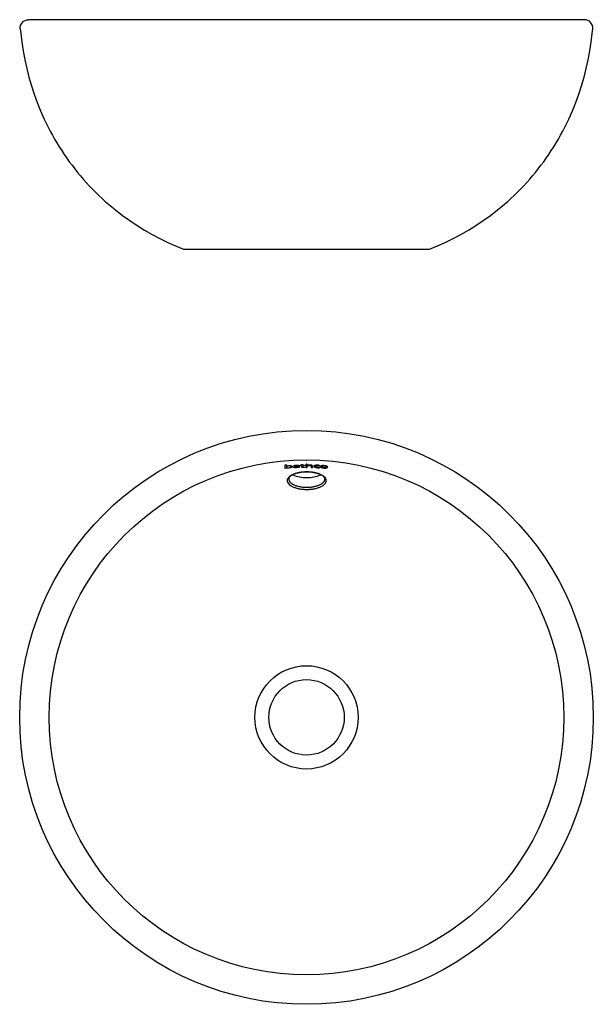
# Model space of a CAD drawing. Header units: millimetres. Extents: x 996 to 1809, y 648 to 1248.
# Tile 1 of 2: x 996 to 1346, y 648 to 1248. Entities that reach past the tile are written whole.
import ezdxf

# ---------------------------------------------------------------- set-up
doc = ezdxf.new("R2010")
doc.units = ezdxf.units.MM
doc.header["$MEASUREMENT"] = 0

msp = doc.modelspace()

# ---------------------------------------------------------------- linework, layer by layer
msp.add_line((1340.51, 1248.02), (1001.2, 1248.02))
at = {"lineweight": -3}
for p, q in [((1095.86, 1108.02), (1245.86, 1108.02)), ((1157.88, 974.4), (1157.88, 976.46)), ((1158.64, 974.47), (1157.88, 974.4)), ((1158.64, 976.52), (1158.64, 975.75)), ((1158.64, 975.75), (1158.64, 975.75)), ((1158.64, 974.65), (1158.64, 974.47)), ((1161.25, 975.55), (1161.25, 975.55)), ((1163.25, 975.94), (1163.25, 976.15)), ((1165.61, 976.03), (1165.61, 976.03)), ((1165.72, 975.6), (1165.66, 975.6)), ((1165.66, 975.6), (1165.66, 975.6)), ((1165.66, 975.6), (1165.66, 975.6)), ((1165.66, 975.6), (1165.66, 975.6)), ((1165.72, 975.88), (1165.72, 975.8)), ((1165.77, 975.06), (1165.74, 975.05)), ((1165.77, 974.88), (1165.77, 975.06)), ((1166.47, 975.86), (1166.48, 975.11)), ((1166.48, 975.11), (1166.52, 974.9)), ((1166.92, 976.19), (1166.92, 976.38)), ((1167.87, 976.69), (1168.62, 976.77)), ((1167.87, 976.4), (1167.87, 976.69)), ((1167.87, 975.35), (1167.87, 976.22)), ((1168.62, 976.77), (1168.62, 976.41)), ((1168.63, 976.23), (1168.63, 975.32)), ((1168.63, 975.32), (1168.63, 975.56)), ((1168.63, 975.56), (1168.63, 975.55)), ((1169.71, 976.42), (1169.71, 976.24)), ((1169.81, 975.19), (1169.84, 974.98)), ((1170.58, 974.96), (1170.58, 977.01)), ((1171.33, 977.01), (1170.86, 977.01)), ((1170.86, 974.96), (1171.33, 974.96)), ((1171.33, 977.01), (1171.33, 977.01)), ((1171.33, 976.24), (1171.33, 977.01)), ((1171.33, 974.96), (1171.33, 975.75)), ((1173.7, 974.93), (1174.46, 974.92)), ((1178.83, 974.78), (1178.76, 975.01)), ((1178.77, 975.97), (1178.83, 976.18)), ((1183.01, 975.33), (1183.01, 975.33)), ((1171.01, 972.21), (1171.01, 972.14))]:
    msp.add_line(p, q, dxfattribs=at)
for points in [[(996.23, 1242.5), (996.52, 1239.69), (997.17, 1234.33), (997.99, 1228.97), (998.98, 1223.63), (1000.14, 1218.32), (1001.48, 1213.03), (1003, 1207.78), (1004.7, 1202.59), (1006.58, 1197.44), (1008.63, 1192.36), (1010.86, 1187.35), (1012.04, 1184.88), (1013.26, 1182.42), (1014.53, 1179.99), (1015.83, 1177.58), (1017.18, 1175.19), (1018.57, 1172.83), (1020.01, 1170.49), (1021.48, 1168.18), (1023, 1165.9), (1024.55, 1163.64), (1026.14, 1161.41), (1027.78, 1159.22), (1029.45, 1157.05), (1031.16, 1154.91), (1032.9, 1152.81), (1034.68, 1150.74), (1036.5, 1148.7), (1038.35, 1146.7), (1040.24, 1144.73), (1042.15, 1142.79), (1044.1, 1140.9), (1046.09, 1139.03), (1048.1, 1137.21), (1050.14, 1135.42), (1052.22, 1133.67), (1054.32, 1131.96), (1058.6, 1128.65), (1062.98, 1125.51), (1067.46, 1122.52), (1072.02, 1119.69), (1076.66, 1117.03), (1081.37, 1114.53), (1086.15, 1112.19), (1090.98, 1110.02), (1095.86, 1108.02)], [(1245.86, 1108.02), (1250.73, 1110.02), (1255.56, 1112.19), (1260.34, 1114.53), (1265.05, 1117.03), (1269.69, 1119.69), (1274.26, 1122.52), (1278.73, 1125.51), (1283.11, 1128.65), (1287.4, 1131.96), (1289.5, 1133.67), (1291.57, 1135.42), (1293.61, 1137.21), (1295.62, 1139.03), (1297.61, 1140.9), (1299.56, 1142.79), (1301.48, 1144.73), (1303.36, 1146.7), (1305.21, 1148.7), (1307.03, 1150.74), (1308.81, 1152.81), (1310.56, 1154.91), (1312.26, 1157.05), (1313.93, 1159.22), (1315.57, 1161.41), (1317.16, 1163.64), (1318.71, 1165.9), (1320.23, 1168.18), (1321.7, 1170.49), (1323.14, 1172.83), (1324.53, 1175.19), (1325.88, 1177.58), (1327.19, 1179.99), (1328.45, 1182.42), (1329.67, 1184.88), (1330.85, 1187.35), (1333.08, 1192.36), (1335.13, 1197.44), (1337.01, 1202.59), (1338.71, 1207.78), (1340.23, 1213.03), (1341.57, 1218.32), (1342.73, 1223.63), (1343.73, 1228.97), (1344.54, 1234.33), (1345.19, 1239.69), (1345.48, 1242.5)], [(1165.72, 975.8), (1165.72, 975.85), (1165.72, 975.85), (1165.72, 975.86), (1165.72, 975.87), (1165.72, 975.88), (1165.72, 975.88), (1165.72, 975.88), (1165.72, 975.89), (1165.72, 975.89), (1165.72, 975.9), (1165.72, 975.9), (1165.72, 975.9), (1165.72, 975.91), (1165.72, 975.91), (1165.71, 975.91), (1165.71, 975.92), (1165.71, 975.92), (1165.71, 975.93), (1165.71, 975.93), (1165.71, 975.93), (1165.71, 975.94), (1165.7, 975.94), (1165.7, 975.94), (1165.7, 975.95), (1165.7, 975.95), (1165.69, 975.96), (1165.69, 975.96), (1165.69, 975.96), (1165.69, 975.97), (1165.68, 975.97), (1165.68, 975.97), (1165.68, 975.98), (1165.67, 975.98), (1165.67, 975.98), (1165.67, 975.99), (1165.66, 975.99), (1165.66, 976), (1165.66, 976), (1165.65, 976), (1165.65, 976.01), (1165.64, 976.01), (1165.64, 976.01), (1165.63, 976.02), (1165.63, 976.02), (1165.63, 976.02), (1165.62, 976.03), (1165.61, 976.03), (1165.61, 976.03), (1165.6, 976.04), (1165.59, 976.04), (1165.58, 976.05), (1165.57, 976.05), (1165.55, 976.06), (1165.54, 976.07), (1165.52, 976.07), (1165.5, 976.08), (1165.48, 976.08), (1165.46, 976.09), (1165.44, 976.09), (1165.42, 976.1), (1165.4, 976.1), (1165.36, 976.11), (1165.31, 976.11), (1165.27, 976.12), (1165.22, 976.12), (1165.17, 976.13), (1165.07, 976.13), (1164.96, 976.13), (1164.85, 976.13), (1164.75, 976.13), (1164.55, 976.12), (1164.35, 976.11), (1164.16, 976.09), (1163.96, 976.07), (1163.78, 976.04), (1163.6, 976.01), (1163.25, 975.94)], [(1163.49, 975.18), (1163.49, 975.18), (1163.49, 975.18), (1163.49, 975.18), (1163.49, 975.18), (1163.49, 975.17), (1163.49, 975.17), (1163.49, 975.17), (1163.49, 975.17), (1163.49, 975.17), (1163.49, 975.17), (1163.49, 975.16), (1163.49, 975.16), (1163.49, 975.16), (1163.49, 975.16), (1163.49, 975.16), (1163.5, 975.16), (1163.5, 975.15), (1163.5, 975.15), (1163.5, 975.15), (1163.5, 975.15), (1163.5, 975.15), (1163.5, 975.15), (1163.5, 975.15), (1163.5, 975.14), (1163.5, 975.14), (1163.5, 975.14), (1163.5, 975.14), (1163.51, 975.14), (1163.51, 975.14), (1163.51, 975.13), (1163.51, 975.13), (1163.51, 975.13), (1163.52, 975.12), (1163.52, 975.12), (1163.52, 975.12), (1163.53, 975.12), (1163.53, 975.11), (1163.53, 975.11), (1163.54, 975.11), (1163.54, 975.1), (1163.54, 975.1), (1163.55, 975.1), (1163.55, 975.1), (1163.56, 975.09), (1163.56, 975.09), (1163.57, 975.09), (1163.57, 975.08), (1163.58, 975.08), (1163.6, 975.07), (1163.61, 975.07), (1163.62, 975.07), (1163.63, 975.06), (1163.64, 975.06), (1163.66, 975.05), (1163.67, 975.05), (1163.69, 975.05), (1163.72, 975.04), (1163.75, 975.03), (1163.79, 975.03), (1163.82, 975.02), (1163.86, 975.02), (1163.93, 975.01), (1164.01, 975), (1164.09, 975), (1164.17, 975), (1164.26, 975), (1164.42, 975), (1164.57, 975.01), (1164.72, 975.02), (1164.87, 975.04), (1164.94, 975.05), (1165, 975.06), (1165.07, 975.07), (1165.13, 975.08), (1165.19, 975.1), (1165.25, 975.11), (1165.28, 975.12), (1165.31, 975.13), (1165.34, 975.14), (1165.36, 975.15), (1165.39, 975.16), (1165.41, 975.17), (1165.44, 975.18), (1165.46, 975.19), (1165.48, 975.2), (1165.5, 975.21), (1165.52, 975.22), (1165.53, 975.23), (1165.55, 975.24), (1165.56, 975.25), (1165.58, 975.26), (1165.59, 975.27), (1165.6, 975.28), (1165.61, 975.28), (1165.61, 975.29), (1165.62, 975.3), (1165.62, 975.3), (1165.63, 975.31), (1165.63, 975.31), (1165.64, 975.32), (1165.64, 975.32), (1165.65, 975.33), (1165.65, 975.33), (1165.66, 975.34), (1165.66, 975.34), (1165.66, 975.35), (1165.67, 975.36), (1165.67, 975.36), (1165.68, 975.37), (1165.68, 975.37), (1165.68, 975.38), (1165.69, 975.38), (1165.69, 975.39), (1165.69, 975.39), (1165.69, 975.4), (1165.7, 975.41), (1165.7, 975.41), (1165.7, 975.42), (1165.7, 975.42), (1165.7, 975.43), (1165.71, 975.43), (1165.71, 975.44), (1165.71, 975.44), (1165.71, 975.45), (1165.71, 975.46), (1165.71, 975.46), (1165.71, 975.47), (1165.72, 975.47), (1165.72, 975.48), (1165.72, 975.49), (1165.72, 975.5), (1165.72, 975.51), (1165.72, 975.53), (1165.72, 975.54), (1165.72, 975.6)], [(1171.33, 975.75), (1171.33, 975.76), (1171.33, 975.76), (1171.33, 975.77), (1171.33, 975.77), (1171.33, 975.78), (1171.33, 975.78), (1171.33, 975.79), (1171.33, 975.79), (1171.33, 975.8), (1171.33, 975.8), (1171.33, 975.81), (1171.34, 975.82), (1171.34, 975.82), (1171.34, 975.83), (1171.34, 975.83), (1171.34, 975.84), (1171.34, 975.84), (1171.35, 975.85), (1171.35, 975.85), (1171.35, 975.86), (1171.35, 975.86), (1171.35, 975.87), (1171.36, 975.88), (1171.36, 975.88), (1171.36, 975.89), (1171.37, 975.89), (1171.37, 975.9), (1171.37, 975.9), (1171.38, 975.91), (1171.38, 975.91), (1171.38, 975.92), (1171.39, 975.92), (1171.39, 975.93), (1171.4, 975.93), (1171.4, 975.94), (1171.41, 975.95), (1171.41, 975.95), (1171.42, 975.96), (1171.43, 975.97), (1171.44, 975.98), (1171.45, 975.99), (1171.46, 976), (1171.48, 976.01), (1171.49, 976.02), (1171.5, 976.03), (1171.52, 976.04), (1171.54, 976.05), (1171.55, 976.06), (1171.57, 976.07), (1171.59, 976.07), (1171.61, 976.08), (1171.63, 976.09), (1171.65, 976.1), (1171.67, 976.11), (1171.7, 976.12), (1171.72, 976.13), (1171.75, 976.14), (1171.78, 976.15), (1171.8, 976.16), (1171.86, 976.17), (1171.92, 976.18), (1171.98, 976.2), (1172.04, 976.21), (1172.11, 976.22), (1172.18, 976.22), (1172.25, 976.23), (1172.32, 976.24), (1172.4, 976.24), (1172.48, 976.24), (1172.64, 976.24), (1172.78, 976.24), (1172.91, 976.23), (1173.03, 976.22), (1173.09, 976.22), (1173.15, 976.21), (1173.2, 976.2), (1173.26, 976.19), (1173.31, 976.18), (1173.33, 976.17), (1173.36, 976.17), (1173.38, 976.16), (1173.4, 976.15), (1173.43, 976.15), (1173.45, 976.14), (1173.47, 976.13), (1173.49, 976.12), (1173.51, 976.11), (1173.51, 976.11), (1173.52, 976.11), (1173.54, 976.1), (1173.55, 976.09), (1173.56, 976.08), (1173.57, 976.08), (1173.58, 976.07), (1173.58, 976.07), (1173.59, 976.06), (1173.59, 976.06), (1173.6, 976.06), (1173.6, 976.05), (1173.61, 976.05), (1173.61, 976.04), (1173.62, 976.04), (1173.62, 976.04), (1173.62, 976.03), (1173.63, 976.03), (1173.63, 976.02), (1173.64, 976.02), (1173.64, 976.01), (1173.64, 976.01), (1173.65, 976), (1173.65, 976), (1173.65, 975.99), (1173.66, 975.99), (1173.66, 975.99), (1173.66, 975.98), (1173.66, 975.98), (1173.67, 975.97), (1173.67, 975.97), (1173.67, 975.96), (1173.67, 975.96), (1173.68, 975.95), (1173.68, 975.95), (1173.68, 975.94), (1173.68, 975.94), (1173.68, 975.94), (1173.69, 975.93), (1173.69, 975.93), (1173.69, 975.92), (1173.69, 975.91), (1173.69, 975.9), (1173.69, 975.89), (1173.7, 975.89), (1173.7, 975.88), (1173.7, 975.87), (1173.7, 975.86), (1173.7, 975.85), (1173.7, 975.84), (1173.7, 975.83), (1173.7, 975.82), (1173.7, 974.93)], [(1174.46, 974.92), (1174.46, 975.8), (1174.46, 975.81), (1174.46, 975.82), (1174.46, 975.84), (1174.46, 975.85), (1174.46, 975.86), (1174.45, 975.88), (1174.45, 975.89), (1174.45, 975.9), (1174.44, 975.92), (1174.44, 975.93), (1174.44, 975.94), (1174.43, 975.95), (1174.43, 975.95), (1174.43, 975.96), (1174.42, 975.97), (1174.42, 975.97), (1174.42, 975.98), (1174.41, 975.99), (1174.41, 976), (1174.41, 976), (1174.4, 976.01), (1174.4, 976.02), (1174.39, 976.02), (1174.39, 976.03), (1174.38, 976.04), (1174.38, 976.04), (1174.37, 976.05), (1174.37, 976.06), (1174.36, 976.07), (1174.36, 976.07), (1174.35, 976.08), (1174.35, 976.09), (1174.34, 976.09), (1174.33, 976.1), (1174.33, 976.11), (1174.32, 976.11), (1174.31, 976.12), (1174.3, 976.13), (1174.3, 976.13), (1174.29, 976.14), (1174.28, 976.15), (1174.27, 976.15), (1174.25, 976.17), (1174.23, 976.18), (1174.21, 976.19), (1174.19, 976.2), (1174.17, 976.21), (1174.15, 976.23), (1174.12, 976.24), (1174.09, 976.25), (1174.06, 976.26), (1174.03, 976.27), (1173.99, 976.28), (1173.96, 976.3), (1173.93, 976.31), (1173.89, 976.32), (1173.85, 976.32), (1173.81, 976.33), (1173.73, 976.35), (1173.64, 976.36), (1173.55, 976.38), (1173.45, 976.39), (1173.36, 976.4), (1173.16, 976.41), (1172.96, 976.42), (1172.77, 976.42), (1172.56, 976.42), (1172.35, 976.42), (1172.15, 976.41), (1172.05, 976.4), (1171.96, 976.39), (1171.87, 976.38), (1171.78, 976.36), (1171.7, 976.35), (1171.62, 976.33), (1171.58, 976.32), (1171.54, 976.31), (1171.51, 976.3), (1171.47, 976.29), (1171.44, 976.28), (1171.4, 976.27), (1171.37, 976.26), (1171.34, 976.24)]]:
    msp.add_lwpolyline(points, dxfattribs=at)
for radius in [175, 157, 31.5, 23]:
    msp.add_circle((1170.86, 822.56), radius)
at = {"extrusion": (0, 0, -1)}
msp.add_arc((-1001.2, 1243.02), 5, 354.03716, 90, dxfattribs=at)
msp.add_arc((1340.51, 1243.02), 5, 354.03716, 90)
at = {"lineweight": -3, "extrusion": (0, 0, -1)}
for radius, start, end in [(154.44, 85.17904, 85.46404), (153.87, 88.53537, 88.88636), (153.87, 89.16713, 89.57289), (154.45, 89.89645, 90)]:
    msp.add_arc((-1170.86, 822.56), radius, start, end, dxfattribs=at)
at = {"lineweight": -3}
for centre, radius, start, end in [((1170.86, 822.56), 152.4, 91.63099, 91.9104), ((1170.85, 822.56), 153.68, 91.11304, 91.46605), ((1170.86, 822.56), 153.68, 90.42793, 90.82947), ((1170.86, 822.55), 152.41, 90, 90.10494), ((1170.86, 822.56), 153.68, 89.81986, 89.8247), ((1170.56, 988.29), 19.5, 245.70383, 271.32537), ((1171.46, 988.28), 19.49, 268.67214, 294.32287)]:
    msp.add_arc(centre, radius, start, end, dxfattribs=at)
for points, knots in [([(1160.04, 975.87), (1159.57, 975.84), (1159.19, 975.76), (1158.82, 975.57), (1158.75, 975.5), (1158.65, 975.38), (1158.62, 975.31), (1158.62, 975.25), (1158.62, 975.24), (1158.62, 975.23), (1158.62, 975.22)], [0, 0, 0, 0, 1.418385, 1.418385, 2.047392, 2.047392, 2.659449, 2.659449, 2.659449, 2.756388, 2.756388, 2.756388, 2.756388]), ([(1158.62, 975.22), (1158.63, 975.11), (1158.7, 974.98), (1159.1, 974.77), (1159.46, 974.72), (1159.98, 974.75), (1160.46, 974.79), (1160.81, 974.88), (1161.21, 975.14), (1161.28, 975.28), (1161.28, 975.4), (1161.28, 975.41), (1161.28, 975.42), (1161.27, 975.43)], [2.756388, 2.756388, 2.756388, 2.756388, 3.942489, 3.942489, 5.465415, 5.465415, 5.465415, 6.895688, 6.895688, 8.127729, 8.127729, 8.127729, 8.219886, 8.219886, 8.219886, 8.219886]), ([(1158.64, 975.75), (1158.7, 975.78), (1158.8, 975.83), (1159.01, 975.89), (1159.13, 975.92), (1159.52, 976), (1159.8, 976.04), (1160.09, 976.06), (1160.76, 976.11), (1161.36, 976.09), (1162.01, 975.82), (1162.09, 975.64), (1162.09, 975.48)], [0, 0, 0, 0, 0.418181, 0.418181, 0.857365, 0.857365, 1.737366, 1.737366, 1.737366, 3.86041, 3.86041, 5.513866, 5.513866, 5.513866, 5.513866]), ([(1162.09, 975.48), (1162.1, 975.47), (1162.1, 975.45), (1162.1, 975.44), (1162.1, 975.27), (1161.97, 975.07), (1161.29, 974.71), (1160.74, 974.59), (1160.09, 974.54), (1159.82, 974.52), (1159.53, 974.51), (1159, 974.54), (1158.8, 974.59), (1158.64, 974.65)], [5.513866, 5.513866, 5.513866, 5.513866, 5.636336, 5.636336, 5.636336, 7.436649, 7.436649, 9.407966, 9.407966, 9.407966, 10.236428, 10.236428, 11.109224, 11.109224, 11.109224, 11.109224]), ([(1161.27, 975.43), (1161.27, 975.54), (1161.22, 975.65), (1160.87, 975.86), (1160.53, 975.9), (1160.04, 975.87)], [8.219886, 8.219886, 8.219886, 8.219886, 9.329225, 9.329225, 10.779574, 10.779574, 10.779574, 10.779574]), ([(1162.69, 975.15), (1162.69, 975.15), (1162.69, 975.16), (1162.69, 975.17), (1162.69, 975.38), (1163.06, 975.54), (1163.7, 975.64), (1163.97, 975.69), (1164.27, 975.72), (1164.56, 975.74), (1164.87, 975.76), (1165.14, 975.78), (1165.45, 975.79), (1165.54, 975.79), (1165.63, 975.79), (1165.72, 975.8)], [4.232553, 4.232553, 4.232553, 4.232553, 4.291638, 4.291638, 4.291638, 6.323172, 6.323172, 6.323172, 7.185028, 7.185028, 7.185028, 8.092674, 8.092674, 8.092674, 8.366144, 8.366144, 8.366144, 8.366144]), ([(1165.74, 975.05), (1165.41, 974.89), (1164.92, 974.82), (1164.35, 974.8), (1163.95, 974.78), (1163.5, 974.78), (1163.17, 974.84), (1162.82, 974.91), (1162.69, 975.03), (1162.69, 975.15)], [0, 0, 0, 0, 1.684561, 1.684561, 1.684561, 2.936095, 2.936095, 2.936095, 4.232553, 4.232553, 4.232553, 4.232553]), ([(1163.25, 976.15), (1163.69, 976.24), (1164.25, 976.3), (1164.75, 976.32), (1164.99, 976.32), (1165.24, 976.33), (1165.72, 976.31), (1165.94, 976.28), (1166.41, 976.14), (1166.47, 975.99), (1166.47, 975.86)], [0, 0, 0, 0, 1.571485, 1.571485, 1.571485, 2.318898, 2.318898, 3.100689, 3.100689, 4.534311, 4.534311, 4.534311, 4.534311]), ([(1165.66, 975.6), (1165.25, 975.58), (1164.76, 975.56), (1164.13, 975.49), (1163.9, 975.45), (1163.56, 975.33), (1163.49, 975.26), (1163.49, 975.19), (1163.49, 975.19), (1163.49, 975.18), (1163.49, 975.18)], [0, 0, 0, 0, 1.294403, 1.294403, 2.019175, 2.019175, 2.791413, 2.791413, 2.791413, 2.805803, 2.805803, 2.805803, 2.805803]), ([(1169.84, 974.98), (1169.73, 974.96), (1169.58, 974.95), (1169.34, 974.93), (1169.21, 974.92), (1169.08, 974.92), (1168.9, 974.92), (1168.71, 974.92), (1168.35, 974.95), (1168.19, 974.98), (1167.98, 975.08), (1167.94, 975.13), (1167.88, 975.24), (1167.87, 975.3), (1167.87, 975.35)], [0, 0, 0, 0, 0.377252, 0.377252, 0.776371, 0.776371, 0.776371, 1.33317, 1.33317, 1.926749, 1.926749, 2.474677, 2.474677, 3.012229, 3.012229, 3.012229, 3.012229]), ([(1168.63, 975.32), (1168.64, 975.28), (1168.67, 975.22), (1168.88, 975.14), (1169.06, 975.13), (1169.22, 975.13), (1169.44, 975.14), (1169.61, 975.16), (1169.81, 975.19)], [0, 0, 0, 0, 0.489056, 0.489056, 1.031328, 1.031328, 1.031328, 1.652497, 1.652497, 1.652497, 1.652497]), ([(1178.83, 976.18), (1178.62, 976.21), (1178.46, 976.23), (1178.04, 976.27), (1177.84, 976.28), (1177.63, 976.29), (1176.95, 976.32), (1176.27, 976.29), (1175.33, 976.03), (1175.15, 975.84), (1175.15, 975.65)], [0, 0, 0, 0, 0.637195, 0.637195, 1.225047, 1.225047, 1.225047, 3.346438, 3.346438, 5.371706, 5.371706, 5.371706, 5.371706]), ([(1175.15, 975.65), (1175.15, 975.65), (1175.15, 975.65), (1175.15, 975.64), (1175.15, 975.45), (1175.33, 975.24), (1176.23, 974.9), (1176.87, 974.81), (1177.54, 974.78), (1178, 974.76), (1178.4, 974.76), (1178.83, 974.78)], [5.371706, 5.371706, 5.371706, 5.371706, 5.408228, 5.408228, 5.408228, 7.405136, 7.405136, 9.488147, 9.488147, 9.488147, 10.80129, 10.80129, 10.80129, 10.80129]), ([(1175.95, 975.63), (1175.95, 975.76), (1176.06, 975.9), (1176.73, 976.1), (1177.22, 976.12), (1177.72, 976.1), (1178.06, 976.08), (1178.46, 976.02), (1178.77, 975.97)], [4.109683, 4.109683, 4.109683, 4.109683, 5.564073, 5.564073, 7.118436, 7.118436, 7.118436, 8.223727, 8.223727, 8.223727, 8.223727]), ([(1178.76, 975.01), (1178.4, 974.99), (1178.05, 974.97), (1177.65, 974.99), (1177.16, 975.01), (1176.72, 975.08), (1176.1, 975.33), (1175.95, 975.48), (1175.95, 975.62), (1175.95, 975.62), (1175.95, 975.62), (1175.95, 975.63)], [0, 0, 0, 0, 1.150427, 1.150427, 1.150427, 2.660765, 2.660765, 4.07627, 4.07627, 4.07627, 4.109683, 4.109683, 4.109683, 4.109683]), ([(1181.53, 976.07), (1180.86, 976.12), (1180.23, 976.1), (1179.39, 975.86), (1179.23, 975.68), (1179.22, 975.5)], [0, 0, 0, 0, 2.069245, 2.069245, 3.946377, 3.946377, 3.946377, 3.946377]), ([(1179.22, 975.5), (1179.22, 975.5), (1179.22, 975.49), (1179.22, 975.48), (1179.22, 975.3), (1179.38, 975.09), (1180.21, 974.72), (1180.83, 974.6), (1181.51, 974.56), (1182.17, 974.51), (1182.81, 974.53), (1183.66, 974.77), (1183.82, 974.95), (1183.83, 975.13)], [3.946377, 3.946377, 3.946377, 3.946377, 4.012083, 4.012083, 4.012083, 5.971704, 5.971704, 8.044026, 8.044026, 8.044026, 10.114659, 10.114659, 11.964059, 11.964059, 11.964059, 11.964059]), ([(1180.02, 975.45), (1180.03, 975.57), (1180.12, 975.7), (1180.62, 975.88), (1181.04, 975.91), (1181.52, 975.88), (1182.01, 975.85), (1182.41, 975.76), (1182.93, 975.5), (1183.03, 975.36), (1183.03, 975.23), (1183.03, 975.22), (1183.03, 975.21), (1183.03, 975.21)], [2.908694, 2.908694, 2.908694, 2.908694, 4.170782, 4.170782, 5.638498, 5.638498, 5.638498, 7.102896, 7.102896, 8.443523, 8.443523, 8.443523, 8.520586, 8.520586, 8.520586, 8.520586]), ([(1181.53, 974.77), (1181.04, 974.8), (1180.62, 974.89), (1180.1, 975.16), (1180.02, 975.31), (1180.02, 975.44), (1180.02, 975.44), (1180.02, 975.45), (1180.02, 975.45)], [0, 0, 0, 0, 1.503726, 1.503726, 2.84826, 2.84826, 2.84826, 2.908694, 2.908694, 2.908694, 2.908694]), ([(1183.83, 975.13), (1183.83, 975.14), (1183.84, 975.15), (1183.84, 975.16), (1183.84, 975.34), (1183.68, 975.55), (1182.84, 975.91), (1182.22, 976.02), (1181.53, 976.07)], [11.964059, 11.964059, 11.964059, 11.964059, 12.068329, 12.068329, 12.068329, 14.038554, 14.038554, 16.135898, 16.135898, 16.135898, 16.135898]), ([(1183.03, 975.21), (1183.02, 975.09), (1182.93, 974.96), (1182.43, 974.77), (1182.02, 974.73), (1181.53, 974.77)], [8.520586, 8.520586, 8.520586, 8.520586, 9.761276, 9.761276, 11.244807, 11.244807, 11.244807, 11.244807]), ([(1171.01, 972.21), (1170.23, 972.21), (1168.67, 972.14), (1166.42, 971.85), (1164.35, 971.36), (1161.92, 970.5), (1160.15, 969.34), (1159.24, 968.02), (1159, 966.97), (1159.24, 965.93), (1159.92, 964.91), (1161.03, 963.97), (1162.53, 963.14), (1164.34, 962.45), (1166.42, 961.94), (1168.67, 961.63), (1170.23, 961.56), (1171.01, 961.56)], [0.000038, 0.000038, 0.000038, 0.000038, 2.353535, 4.707439, 7.062035, 9.417571, 14.131828, 16.490352, 18.849429, 21.208635, 23.567507, 25.925611, 28.282629, 30.638411, 32.993017, 35.346708, 37.699783, 37.699783, 37.699783, 37.699783]), ([(1171.01, 972.14), (1170.25, 972.14), (1169.5, 972.11), (1168.76, 972.04), (1168.02, 971.98), (1167.29, 971.88), (1166.6, 971.76), (1165.9, 971.63), (1165.24, 971.48), (1164.63, 971.3), (1164.01, 971.12), (1163.44, 970.92), (1162.93, 970.7), (1162.42, 970.47), (1161.97, 970.23), (1161.2, 969.73), (1160.89, 969.47), (1160.65, 969.22), (1160.41, 968.97), (1160.25, 968.73), (1160.15, 968.5), (1160.05, 968.28), (1160.01, 968.07), (1160.01, 967.87)], [0.964221, 0.964221, 0.964221, 0.964221, 3.236243, 3.236243, 3.236243, 5.50597, 5.50597, 5.50597, 7.770033, 7.770033, 7.770033, 10.025834, 10.025834, 10.025834, 12.267234, 12.267234, 14.49516, 14.49516, 14.49516, 16.705549, 16.705549, 16.705549, 18.906266, 18.906266, 18.906266, 18.906266]), ([(1160.01, 967.87), (1160.01, 967.54), (1160.15, 966.9), (1160.78, 965.96), (1161.81, 965.09), (1163.18, 964.32), (1164.86, 963.68), (1166.78, 963.21), (1168.85, 962.92), (1170.29, 962.85), (1171.01, 962.85)], [18.849616, 18.849616, 18.849616, 18.849616, 21.208635, 23.567507, 25.925611, 28.282629, 30.638411, 32.993017, 35.346708, 37.699783, 37.699783, 37.699783, 37.699783]), ([(1171.01, 961.56), (1171.79, 961.56), (1173.35, 961.63), (1175.6, 961.94), (1177.67, 962.45), (1179.49, 963.14), (1180.99, 963.97), (1182.1, 964.91), (1182.78, 965.93), (1183.01, 966.97), (1182.78, 968.02), (1181.87, 969.34), (1180.1, 970.5), (1177.67, 971.36), (1175.6, 971.85), (1173.35, 972.14), (1171.79, 972.21), (1171.01, 972.21)], [0, 0, 0, 0, 2.353183, 4.706865, 7.061459, 9.417225, 11.774225, 14.13231, 16.491164, 18.850354, 21.209418, 23.567933, 28.282178, 30.637712, 32.992307, 35.346211, 37.699746, 37.699746, 37.699746, 37.699746]), ([(1182.01, 967.87), (1182.01, 968.07), (1181.96, 968.28), (1181.86, 968.5), (1181.76, 968.73), (1181.6, 968.97), (1181.36, 969.22), (1181.13, 969.47), (1180.81, 969.73), (1180.05, 970.23), (1179.6, 970.47), (1179.09, 970.7), (1178.58, 970.92), (1178.01, 971.12), (1177.39, 971.3), (1176.77, 971.48), (1176.11, 971.63), (1175.42, 971.76), (1174.73, 971.88), (1174, 971.98), (1173.26, 972.04), (1172.52, 972.11), (1171.76, 972.14), (1171.01, 972.14)], [0.001357, 0.001357, 0.001357, 0.001357, 2.202122, 2.202122, 2.202122, 4.412487, 4.412487, 4.412487, 6.640355, 6.640355, 8.881752, 8.881752, 8.881752, 11.137608, 11.137608, 11.137608, 13.401621, 13.401621, 13.401621, 15.671381, 15.671381, 15.671381, 17.943427, 17.943427, 17.943427, 17.943427]), ([(1171.01, 962.85), (1171.73, 962.85), (1173.17, 962.92), (1175.24, 963.21), (1177.15, 963.68), (1178.83, 964.32), (1180.21, 965.09), (1181.23, 965.96), (1181.87, 966.9), (1182.01, 967.54), (1182.01, 967.87)], [0, 0, 0, 0, 2.353183, 4.706865, 7.061459, 9.417225, 11.774225, 14.13231, 16.491164, 18.84926, 18.84926, 18.84926, 18.84926])]:
    msp.add_open_spline(points, degree=3, knots=knots, dxfattribs=at)

doc.saveas('drawing.dxf')
